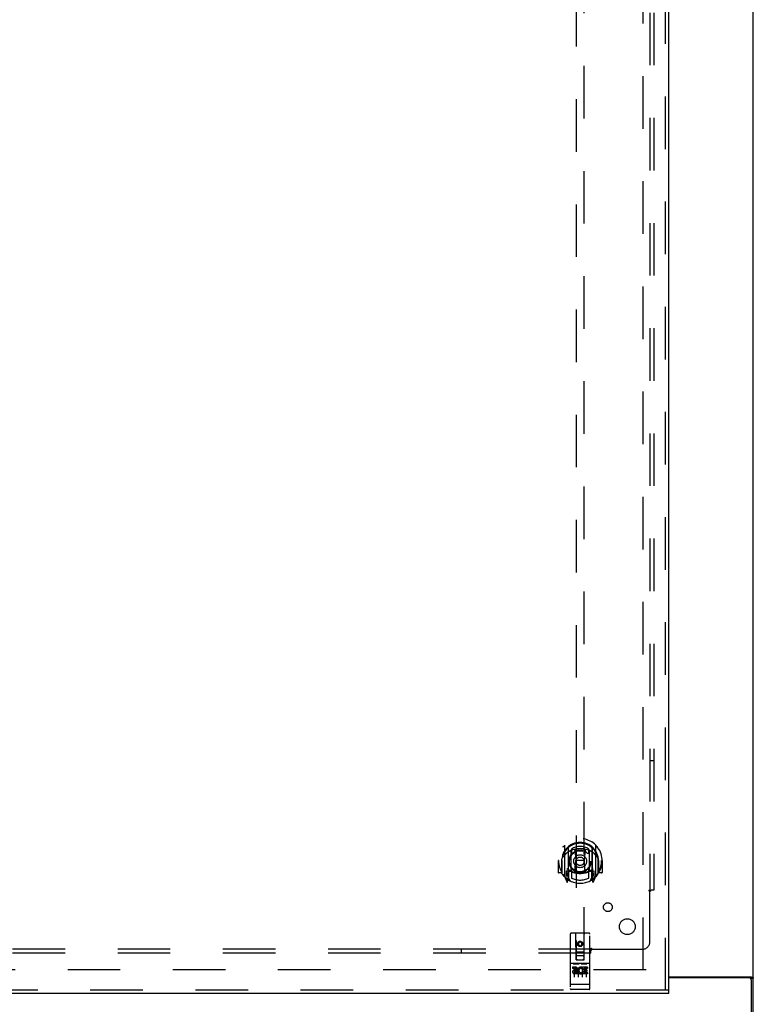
# Model space of a CAD drawing. Header units: inches. Extents: x 0 to 304, y 0 to 196.
# Tile 57 of 98: x 108 to 131, y 66 to 97. Entities that reach past the tile are written whole.
import ezdxf

# ---------------------------------------------------------------- set-up
doc = ezdxf.new("R2010")
doc.units = ezdxf.units.IN
doc.header["$LTSCALE"] = 16.696429
doc.header["$MEASUREMENT"] = 0
doc.linetypes.add('HIDDEN', pattern=[0.2, 0.1, -0.1])
doc.layers.get('0').update_dxf_attribs({"linetype": 'CONTINUOUS'})
for name, color, linetype in [('DEFAULT_2', 8, 'HIDDEN'), ('MAIN_DOOR_ASSEMBLY', 7, 'CONTINUOUS'), ('SUBPANELS', 7, 'CONTINUOUS')]:
    doc.layers.add(name, color=color, linetype=linetype)

msp = doc.modelspace()

# ---------------------------------------------------------------- linework, layer by layer
at = {"color": 7, "linetype": 'Continuous'}
for p, q in [((130.952, 59.532), (130.952, 103.47)), ((128.265, 66.688), (130.892, 66.688)), ((130.827, 66.657), (128.265, 66.657)), ((130.855, 66.651), (130.952, 66.651)), ((130.89, 59.407), (130.89, 66.594))]:
    msp.add_line(p, q, dxfattribs=at)
at = {"color": 3, "linetype": 'Continuous'}
for points in [[(130.797, 66.688), (130.797, 66.686), (130.797, 66.684), (130.797, 66.682), (130.797, 66.681), (130.798, 66.679), (130.799, 66.677), (130.8, 66.676), (130.801, 66.674), (130.803, 66.673), (130.805, 66.671), (130.807, 66.67), (130.809, 66.668), (130.811, 66.667), (130.815, 66.664)], [(130.815, 66.664), (130.817, 66.663), (130.82, 66.661), (130.822, 66.66), (130.824, 66.658), (130.825, 66.657)]]:
    msp.add_lwpolyline(points, dxfattribs=at)
at = {"color": 7, "linetype": 'Continuous'}
for points in [[(130.892, 66.688), (130.894, 66.687), (130.896, 66.685), (130.899, 66.683), (130.902, 66.682), (130.906, 66.68), (130.91, 66.679), (130.913, 66.677), (130.921, 66.674)], [(130.921, 66.674), (130.925, 66.673), (130.929, 66.671), (130.932, 66.67), (130.935, 66.669), (130.938, 66.667), (130.941, 66.666), (130.943, 66.664), (130.946, 66.662), (130.947, 66.661), (130.949, 66.659), (130.95, 66.657), (130.951, 66.656), (130.952, 66.654), (130.952, 66.652), (130.952, 66.651)]]:
    msp.add_lwpolyline(points, dxfattribs=at)
msp.add_arc((130.827, 66.594), 0.0625, 0, 90, dxfattribs=at)
at = {"layer": 'DEFAULT_2', "color": 8, "linetype": 'HIDDEN'}
for p, q in [((127.452, 66.907), (127.452, 139.907)), ((127.546, 66.907), (92.577, 66.907))]:
    msp.add_line(p, q, dxfattribs=at)
at = {"layer": 'MAIN_DOOR_ASSEMBLY', "color": 8, "linetype": 'HIDDEN'}
for p, q in [((128.161, 66.261), (128.161, 140.553)), ((125.327, 101.236), (125.327, 67.234)), ((125.577, 67.234), (125.577, 101.236)), ((124.952, 70.862), (124.952, 69.895)), ((125.07, 70.808), (125.07, 69.792)), ((125.077, 70.784), (125.077, 69.78)), ((125.17, 70.06), (125.17, 70.692)), ((125.177, 70.744), (125.177, 70.641)), ((125.29, 70.718), (125.32, 70.378)), ((125.615, 70.718), (125.585, 70.378)), ((125.727, 70.641), (125.727, 70.744)), ((125.735, 70.692), (125.735, 70.06)), ((125.827, 70.784), (125.827, 69.78)), ((125.835, 70.808), (125.835, 69.792)), ((125.952, 69.895), (125.952, 70.862)), ((124.767, 70.378), (124.752, 70.378)), ((124.752, 70.378), (124.752, 70.005)), ((124.87, 70.378), (124.885, 70.378)), ((124.87, 70.378), (124.87, 69.99)), ((124.877, 69.968), (124.877, 70.425)), ((125.289, 70.034), (125.32, 70.378)), ((125.585, 70.378), (125.32, 70.378)), ((125.616, 70.034), (125.585, 70.378)), ((126.035, 70.378), (126.02, 70.378)), ((126.027, 69.968), (126.027, 70.425)), ((126.035, 70.378), (126.035, 69.99)), ((126.152, 70.378), (126.137, 70.378)), ((126.152, 70.378), (126.152, 70.005)), ((125.07, 70.049), (125.01, 70.049)), ((125.01, 70.049), (125.01, 69.899)), ((125.17, 70.051), (125.097, 70.051)), ((125.177, 70.08), (125.177, 69.827)), ((125.727, 69.827), (125.727, 70.08)), ((125.807, 70.051), (125.735, 70.051)), ((125.895, 70.049), (125.835, 70.049)), ((125.895, 69.899), (125.895, 70.049)), ((124.87, 69.99), (124.767, 69.99)), ((124.87, 69.99), (124.878, 70.005)), ((124.957, 69.884), (125.027, 69.709)), ((125.01, 69.899), (125.077, 69.899)), ((125.048, 69.953), (125.018, 69.907)), ((125.048, 69.789), (125.049, 69.789)), ((125.049, 69.789), (125.053, 69.786)), ((125.056, 69.712), (125.07, 69.792)), ((125.147, 69.73), (125.077, 69.839)), ((125.08, 70.013), (125.08, 69.805)), ((125.166, 70.033), (125.1, 70.033)), ((125.805, 70.033), (125.739, 70.033)), ((125.827, 69.839), (125.757, 69.73)), ((125.825, 69.805), (125.825, 70.013)), ((125.827, 69.899), (125.895, 69.899)), ((125.835, 69.792), (125.849, 69.712)), ((125.856, 69.788), (125.856, 69.789)), ((125.856, 69.789), (125.857, 69.789)), ((125.887, 69.907), (125.857, 69.953)), ((125.878, 69.709), (125.948, 69.884)), ((126.027, 70.005), (126.035, 69.99)), ((126.137, 69.99), (126.035, 69.99)), ((125.14, 68.044), (125.14, 66.319)), ((125.735, 68.074), (125.17, 68.074)), ((125.326, 67.234), (125.322, 68.044)), ((125.579, 67.234), (125.582, 68.044)), ((125.765, 66.319), (125.765, 68.044)), ((125.452, 67.807), (125.39, 67.771)), ((125.39, 67.771), (125.4, 67.765)), ((125.39, 67.771), (125.39, 67.699)), ((125.39, 67.699), (125.4, 67.704)), ((125.39, 67.699), (125.452, 67.663)), ((125.452, 67.795), (125.4, 67.765)), ((125.4, 67.765), (125.4, 67.704)), ((125.4, 67.704), (125.452, 67.674)), ((125.515, 67.771), (125.452, 67.807)), ((125.452, 67.807), (125.452, 67.795)), ((125.505, 67.765), (125.452, 67.795)), ((125.452, 67.674), (125.505, 67.704)), ((125.452, 67.663), (125.515, 67.699)), ((125.452, 67.663), (125.452, 67.674)), ((125.515, 67.771), (125.505, 67.765)), ((125.505, 67.704), (125.505, 67.765)), ((125.515, 67.699), (125.505, 67.704)), ((125.515, 67.699), (125.515, 67.771)), ((125.325, 67.484), (125.58, 67.484)), ((125.326, 67.234), (125.347, 67.234)), ((125.347, 67.234), (125.557, 67.234)), ((125.537, 67.359), (125.367, 67.359)), ((125.557, 67.234), (125.579, 67.234)), ((125.735, 67.117), (125.17, 67.117)), ((125.308, 66.995), (125.216, 66.995)), ((125.216, 66.995), (125.216, 66.953)), ((125.308, 66.953), (125.216, 66.953)), ((125.241, 67.101), (125.413, 67.101)), ((125.265, 66.987), (125.265, 66.681)), ((125.39, 66.987), (125.39, 66.681)), ((125.491, 67.101), (125.663, 67.101)), ((125.515, 66.987), (125.515, 66.681)), ((125.528, 66.96), (125.515, 66.941)), ((125.525, 66.985), (125.528, 66.983)), ((125.684, 66.995), (125.528, 66.995)), ((125.528, 66.995), (125.528, 66.983)), ((125.528, 66.96), (125.528, 66.782)), ((125.684, 66.953), (125.571, 66.953)), ((125.571, 66.953), (125.571, 66.91)), ((125.64, 66.987), (125.64, 66.681)), ((125.684, 66.995), (125.684, 66.953)), ((125.312, 66.91), (125.266, 66.91)), ((125.308, 66.869), (125.28, 66.869)), ((125.372, 66.825), (125.28, 66.825)), ((125.372, 66.782), (125.28, 66.782)), ((125.372, 66.825), (125.372, 66.782)), ((125.504, 66.83), (125.521, 66.791)), ((125.684, 66.782), (125.528, 66.782)), ((125.663, 66.91), (125.571, 66.91)), ((125.663, 66.867), (125.571, 66.867)), ((125.571, 66.867), (125.571, 66.825)), ((125.684, 66.825), (125.571, 66.825)), ((125.663, 66.91), (125.663, 66.867)), ((125.684, 66.825), (125.684, 66.782)), ((125.158, 66.448), (125.157, 66.448)), ((125.159, 66.448), (125.158, 66.448)), ((125.16, 66.448), (125.159, 66.448)), ((125.159, 66.448), (125.159, 66.448)), ((125.161, 66.448), (125.16, 66.448)), ((125.162, 66.448), (125.161, 66.448)), ((125.163, 66.448), (125.162, 66.448)), ((125.162, 66.448), (125.162, 66.448)), ((125.164, 66.448), (125.163, 66.448)), ((125.165, 66.448), (125.164, 66.448)), ((125.166, 66.448), (125.165, 66.448)), ((125.167, 66.448), (125.166, 66.448)), ((125.167, 66.447), (125.167, 66.448)), ((125.168, 66.447), (125.167, 66.447)), ((125.169, 66.447), (125.168, 66.447)), ((125.17, 66.447), (125.169, 66.447)), ((125.735, 66.447), (125.17, 66.447)), ((125.735, 66.289), (125.17, 66.289)), ((125.735, 66.447), (125.736, 66.447)), ((125.736, 66.447), (125.737, 66.447)), ((125.737, 66.447), (125.738, 66.447)), ((125.738, 66.447), (125.739, 66.448)), ((125.739, 66.448), (125.74, 66.448)), ((125.74, 66.448), (125.741, 66.448)), ((125.74, 66.448), (125.74, 66.448)), ((125.741, 66.448), (125.742, 66.448)), ((125.742, 66.448), (125.743, 66.448)), ((125.743, 66.448), (125.744, 66.448)), ((125.744, 66.448), (125.745, 66.448)), ((125.744, 66.448), (125.744, 66.448)), ((125.745, 66.448), (125.746, 66.448)), ((125.746, 66.448), (125.747, 66.448)), ((125.747, 66.448), (125.748, 66.448)), ((125.748, 66.448), (125.749, 66.448)), ((125.748, 66.448), (125.748, 66.448)), ((128.265, 66.261), (91.327, 66.261))]:
    msp.add_line(p, q, dxfattribs=at)
at = {"layer": 'MAIN_DOOR_ASSEMBLY', "color": 3, "linetype": 'Continuous'}
for p, q in [((128.265, 66.261), (128.265, 140.553)), ((128.265, 66.157), (91.327, 66.157))]:
    msp.add_line(p, q, dxfattribs=at)
at = {"layer": 'MAIN_DOOR_ASSEMBLY', "color": 7, "linetype": 'Continuous'}
msp.add_line((128.265, 66.157), (128.265, 66.261), dxfattribs=at)
at = {"layer": 'MAIN_DOOR_ASSEMBLY', "color": 8, "linetype": 'HIDDEN'}
for points in [[(124.907, 70.817), (124.908, 70.818), (124.908, 70.819), (124.909, 70.82), (124.91, 70.821), (124.911, 70.821), (124.911, 70.822), (124.912, 70.823), (124.913, 70.824), (124.914, 70.824), (124.914, 70.825), (124.915, 70.826), (124.916, 70.827), (124.917, 70.827), (124.917, 70.828), (124.918, 70.829), (124.919, 70.829), (124.92, 70.83), (124.921, 70.831), (124.922, 70.831), (124.922, 70.832), (124.923, 70.833), (124.924, 70.833), (124.925, 70.834), (124.926, 70.834), (124.927, 70.835), (124.928, 70.835), (124.928, 70.836), (124.929, 70.836), (124.93, 70.837), (124.931, 70.837), (124.932, 70.838), (124.933, 70.838), (124.934, 70.839), (124.935, 70.839)], [(125.265, 70.735), (125.27, 70.737), (125.275, 70.738), (125.281, 70.74), (125.286, 70.741), (125.292, 70.742), (125.297, 70.744), (125.303, 70.745), (125.308, 70.746), (125.313, 70.747), (125.319, 70.748), (125.324, 70.749), (125.33, 70.75), (125.336, 70.751), (125.341, 70.752), (125.347, 70.753), (125.352, 70.754), (125.358, 70.755), (125.363, 70.755), (125.369, 70.756), (125.374, 70.757), (125.38, 70.757), (125.385, 70.758), (125.391, 70.758), (125.397, 70.759), (125.402, 70.759), (125.408, 70.76), (125.413, 70.76), (125.419, 70.76), (125.425, 70.76), (125.43, 70.761), (125.436, 70.761), (125.441, 70.761), (125.447, 70.761), (125.452, 70.761), (125.458, 70.761), (125.464, 70.761), (125.469, 70.761), (125.475, 70.761), (125.48, 70.76), (125.486, 70.76), (125.492, 70.76), (125.497, 70.76), (125.503, 70.759), (125.508, 70.759), (125.514, 70.758), (125.52, 70.758), (125.525, 70.757), (125.531, 70.757), (125.536, 70.756), (125.542, 70.755), (125.547, 70.755), (125.553, 70.754), (125.558, 70.753), (125.564, 70.752), (125.569, 70.751), (125.575, 70.75), (125.58, 70.749), (125.586, 70.748), (125.591, 70.747), (125.597, 70.746), (125.602, 70.745), (125.608, 70.744), (125.613, 70.742), (125.619, 70.741), (125.624, 70.74), (125.63, 70.738), (125.635, 70.737), (125.64, 70.735)], [(125.97, 70.839), (125.971, 70.839), (125.972, 70.838), (125.973, 70.838), (125.974, 70.837), (125.975, 70.837), (125.976, 70.836), (125.976, 70.836), (125.977, 70.835), (125.978, 70.835), (125.979, 70.834), (125.98, 70.834), (125.981, 70.833), (125.982, 70.833), (125.983, 70.832), (125.983, 70.831), (125.984, 70.831), (125.985, 70.83), (125.986, 70.829), (125.987, 70.829), (125.987, 70.828), (125.988, 70.827), (125.989, 70.827), (125.99, 70.826), (125.991, 70.825), (125.991, 70.824), (125.992, 70.824), (125.993, 70.823), (125.994, 70.822), (125.994, 70.821), (125.995, 70.821), (125.996, 70.82), (125.996, 70.819), (125.997, 70.818), (125.998, 70.817)], [(124.998, 70.593), (124.997, 70.592), (124.995, 70.591), (124.994, 70.589), (124.992, 70.588), (124.99, 70.586), (124.989, 70.585), (124.987, 70.583), (124.985, 70.581), (124.984, 70.58), (124.982, 70.578), (124.98, 70.576), (124.978, 70.574), (124.976, 70.572), (124.974, 70.57), (124.972, 70.567), (124.97, 70.565), (124.968, 70.562), (124.966, 70.56), (124.964, 70.557), (124.962, 70.555), (124.96, 70.552), (124.957, 70.549), (124.955, 70.546), (124.953, 70.542), (124.95, 70.539), (124.948, 70.536), (124.945, 70.532), (124.943, 70.528), (124.94, 70.524), (124.938, 70.52), (124.935, 70.516), (124.932, 70.512), (124.929, 70.507), (124.926, 70.502), (124.923, 70.497), (124.92, 70.492)], [(125.985, 70.492), (125.982, 70.497), (125.979, 70.502), (125.976, 70.507), (125.973, 70.512), (125.97, 70.516), (125.967, 70.52), (125.965, 70.524), (125.962, 70.528), (125.96, 70.532), (125.957, 70.536), (125.955, 70.539), (125.952, 70.542), (125.95, 70.546), (125.948, 70.549), (125.945, 70.552), (125.943, 70.555), (125.941, 70.557), (125.939, 70.56), (125.937, 70.562), (125.935, 70.565), (125.933, 70.567), (125.931, 70.57), (125.929, 70.572), (125.927, 70.574), (125.925, 70.576), (125.923, 70.578), (125.921, 70.58), (125.92, 70.581), (125.918, 70.583), (125.916, 70.585), (125.915, 70.586), (125.913, 70.588), (125.911, 70.589), (125.91, 70.591), (125.908, 70.592), (125.907, 70.593)], [(124.935, 69.918), (124.934, 69.918), (124.933, 69.919), (124.932, 69.919), (124.931, 69.92), (124.93, 69.92), (124.929, 69.921), (124.928, 69.921), (124.928, 69.922), (124.927, 69.922), (124.926, 69.923), (124.925, 69.923), (124.924, 69.924), (124.923, 69.924), (124.922, 69.925), (124.922, 69.926), (124.921, 69.926), (124.92, 69.927), (124.919, 69.928), (124.918, 69.928), (124.917, 69.929), (124.917, 69.93), (124.916, 69.93), (124.915, 69.931), (124.914, 69.932), (124.914, 69.932), (124.913, 69.933), (124.912, 69.934), (124.911, 69.935), (124.911, 69.936), (124.91, 69.936), (124.909, 69.937), (124.908, 69.938), (124.908, 69.939), (124.907, 69.94)], [(125.998, 69.94), (125.997, 69.939), (125.996, 69.938), (125.996, 69.937), (125.995, 69.936), (125.994, 69.936), (125.994, 69.935), (125.993, 69.934), (125.992, 69.933), (125.991, 69.932), (125.991, 69.932), (125.99, 69.931), (125.989, 69.93), (125.988, 69.93), (125.987, 69.929), (125.987, 69.928), (125.986, 69.928), (125.985, 69.927), (125.984, 69.926), (125.983, 69.926), (125.983, 69.925), (125.982, 69.924), (125.981, 69.924), (125.98, 69.923), (125.979, 69.923), (125.978, 69.922), (125.977, 69.922), (125.976, 69.921), (125.976, 69.921), (125.975, 69.92), (125.974, 69.92), (125.973, 69.919), (125.972, 69.919), (125.971, 69.918), (125.97, 69.918)], [(125.235, 67.1), (125.235, 67.1), (125.235, 67.1), (125.235, 67.1), (125.235, 67.1), (125.235, 67.1), (125.236, 67.101), (125.236, 67.101), (125.236, 67.101), (125.236, 67.101), (125.236, 67.101), (125.236, 67.101), (125.236, 67.101), (125.236, 67.101), (125.236, 67.101), (125.236, 67.101), (125.237, 67.101), (125.237, 67.101), (125.237, 67.101), (125.237, 67.101), (125.237, 67.101), (125.237, 67.101), (125.237, 67.101), (125.238, 67.101), (125.238, 67.101), (125.238, 67.101), (125.238, 67.101), (125.238, 67.101), (125.238, 67.101), (125.238, 67.101), (125.239, 67.101), (125.239, 67.101), (125.239, 67.101), (125.239, 67.101), (125.239, 67.101), (125.239, 67.101), (125.24, 67.101), (125.24, 67.101), (125.24, 67.101), (125.24, 67.101), (125.24, 67.101), (125.241, 67.101), (125.241, 67.101), (125.241, 67.101), (125.241, 67.101), (125.241, 67.101)], [(125.413, 67.101), (125.414, 67.101), (125.414, 67.101), (125.414, 67.101), (125.414, 67.101), (125.414, 67.101), (125.415, 67.101), (125.415, 67.101), (125.415, 67.101), (125.415, 67.101), (125.415, 67.101), (125.416, 67.101), (125.416, 67.101), (125.416, 67.101), (125.416, 67.101), (125.416, 67.101), (125.416, 67.101), (125.417, 67.101), (125.417, 67.101), (125.417, 67.101), (125.417, 67.101), (125.417, 67.101), (125.417, 67.101), (125.417, 67.101), (125.418, 67.101), (125.418, 67.101), (125.418, 67.101), (125.418, 67.101), (125.418, 67.101), (125.418, 67.101), (125.418, 67.101), (125.418, 67.101), (125.419, 67.101), (125.419, 67.101), (125.419, 67.101), (125.419, 67.101), (125.419, 67.101), (125.419, 67.101), (125.419, 67.101), (125.419, 67.101), (125.419, 67.101), (125.42, 67.1), (125.42, 67.1), (125.42, 67.1), (125.42, 67.1), (125.42, 67.1), (125.42, 67.1)], [(125.485, 67.1), (125.485, 67.1), (125.485, 67.1), (125.485, 67.1), (125.485, 67.1), (125.485, 67.1), (125.486, 67.101), (125.486, 67.101), (125.486, 67.101), (125.486, 67.101), (125.486, 67.101), (125.486, 67.101), (125.486, 67.101), (125.486, 67.101), (125.486, 67.101), (125.487, 67.101), (125.487, 67.101), (125.487, 67.101), (125.487, 67.101), (125.487, 67.101), (125.487, 67.101), (125.487, 67.101), (125.487, 67.101), (125.488, 67.101), (125.488, 67.101), (125.488, 67.101), (125.488, 67.101), (125.488, 67.101), (125.488, 67.101), (125.488, 67.101), (125.489, 67.101), (125.489, 67.101), (125.489, 67.101), (125.489, 67.101), (125.489, 67.101), (125.489, 67.101), (125.49, 67.101), (125.49, 67.101), (125.49, 67.101), (125.49, 67.101), (125.49, 67.101), (125.491, 67.101), (125.491, 67.101), (125.491, 67.101), (125.491, 67.101), (125.491, 67.101)], [(125.663, 67.101), (125.664, 67.101), (125.664, 67.101), (125.664, 67.101), (125.664, 67.101), (125.664, 67.101), (125.665, 67.101), (125.665, 67.101), (125.665, 67.101), (125.665, 67.101), (125.665, 67.101), (125.666, 67.101), (125.666, 67.101), (125.666, 67.101), (125.666, 67.101), (125.666, 67.101), (125.666, 67.101), (125.667, 67.101), (125.667, 67.101), (125.667, 67.101), (125.667, 67.101), (125.667, 67.101), (125.667, 67.101), (125.667, 67.101), (125.668, 67.101), (125.668, 67.101), (125.668, 67.101), (125.668, 67.101), (125.668, 67.101), (125.668, 67.101), (125.668, 67.101), (125.668, 67.101), (125.669, 67.101), (125.669, 67.101), (125.669, 67.101), (125.669, 67.101), (125.669, 67.101), (125.669, 67.101), (125.669, 67.101), (125.669, 67.101), (125.669, 67.101), (125.67, 67.1), (125.67, 67.1), (125.67, 67.1), (125.67, 67.1), (125.67, 67.1), (125.67, 67.1)], [(125.157, 66.448), (125.156, 66.448), (125.156, 66.448), (125.155, 66.448), (125.155, 66.448), (125.155, 66.449), (125.154, 66.449), (125.154, 66.449), (125.154, 66.449), (125.153, 66.449), (125.153, 66.449), (125.153, 66.449), (125.152, 66.449), (125.152, 66.449), (125.152, 66.449), (125.151, 66.449), (125.151, 66.449), (125.151, 66.449), (125.15, 66.449), (125.15, 66.449), (125.15, 66.449), (125.149, 66.45), (125.149, 66.45), (125.149, 66.45), (125.148, 66.45), (125.148, 66.45), (125.148, 66.45), (125.148, 66.45), (125.147, 66.45), (125.147, 66.45), (125.147, 66.45), (125.147, 66.45), (125.146, 66.45), (125.146, 66.45), (125.146, 66.451), (125.146, 66.451), (125.145, 66.451), (125.145, 66.451), (125.145, 66.451), (125.145, 66.451), (125.144, 66.451), (125.144, 66.451), (125.144, 66.451), (125.144, 66.451), (125.144, 66.451), (125.143, 66.452), (125.143, 66.452), (125.143, 66.452), (125.143, 66.452), (125.143, 66.452), (125.142, 66.452), (125.142, 66.452), (125.142, 66.452), (125.142, 66.452), (125.142, 66.452), (125.142, 66.452), (125.142, 66.453), (125.141, 66.453), (125.141, 66.453), (125.141, 66.453), (125.141, 66.453), (125.141, 66.453), (125.141, 66.453), (125.141, 66.453), (125.141, 66.453), (125.141, 66.453), (125.14, 66.454), (125.14, 66.454), (125.14, 66.454), (125.14, 66.454), (125.14, 66.454), (125.14, 66.454), (125.14, 66.454), (125.14, 66.454), (125.14, 66.454), (125.14, 66.454), (125.14, 66.455), (125.14, 66.455), (125.14, 66.455), (125.14, 66.455)], [(125.749, 66.448), (125.749, 66.448), (125.75, 66.448), (125.75, 66.449), (125.751, 66.449), (125.751, 66.449), (125.751, 66.449), (125.752, 66.449), (125.752, 66.449), (125.752, 66.449), (125.753, 66.449), (125.753, 66.449), (125.753, 66.449), (125.754, 66.449), (125.754, 66.449), (125.754, 66.449), (125.755, 66.449), (125.755, 66.449), (125.755, 66.449), (125.756, 66.45), (125.756, 66.45), (125.756, 66.45), (125.756, 66.45), (125.757, 66.45), (125.757, 66.45), (125.757, 66.45), (125.758, 66.45), (125.758, 66.45), (125.758, 66.45), (125.758, 66.45), (125.759, 66.45), (125.759, 66.45), (125.759, 66.451), (125.759, 66.451), (125.76, 66.451), (125.76, 66.451), (125.76, 66.451), (125.76, 66.451), (125.761, 66.451), (125.761, 66.451), (125.761, 66.451), (125.761, 66.451), (125.761, 66.451), (125.762, 66.452), (125.762, 66.452), (125.762, 66.452), (125.762, 66.452), (125.762, 66.452), (125.763, 66.452), (125.763, 66.452), (125.763, 66.452), (125.763, 66.452), (125.763, 66.452), (125.763, 66.452), (125.763, 66.453), (125.764, 66.453), (125.764, 66.453), (125.764, 66.453), (125.764, 66.453), (125.764, 66.453), (125.764, 66.453), (125.764, 66.453), (125.764, 66.453), (125.764, 66.453), (125.764, 66.454), (125.765, 66.454), (125.765, 66.454), (125.765, 66.454), (125.765, 66.454), (125.765, 66.454), (125.765, 66.454), (125.765, 66.454), (125.765, 66.454), (125.765, 66.454), (125.765, 66.455), (125.765, 66.455), (125.765, 66.455), (125.765, 66.455)]]:
    msp.add_lwpolyline(points, dxfattribs=at)
for centre, radius in [((125.452, 70.36), 0.35), ((125.452, 70.36), 0.335), ((125.452, 70.36), 0.205), ((125.452, 70.36), 0.133), ((125.452, 67.734), 0.085), ((125.452, 67.734), 0.0845)]:
    msp.add_circle(centre, radius, dxfattribs=at)
for centre, radius, start, end in [((125.452, 70.378), 0.7, 305.5126, 234.4874), ((125.452, 70.376), 0.583, 0.2464, 179.7536), ((125.452, 70.35), 0.58, 7.6622, 172.3378), ((124.967, 70.862), 0.015, 135.0748, 180), ((125.452, 70.061), 0.7, 49.529, 130.471), ((125.085, 70.808), 0.015, 130.3587, 180), ((125.097, 70.784), 0.02, 129.3378, 179.9984), ((125.185, 70.692), 0.015, 112.9863, 180), ((125.452, 70.35), 0.48, 55.0461, 124.9539), ((125.452, 70.36), 0.343, 48.8739, 131.1261), ((125.27, 70.716), 0.02, 5.0796, 105.5752), ((125.635, 70.716), 0.02, 74.4248, 174.9204), ((125.72, 70.692), 0.015, 0, 67.0137), ((125.807, 70.784), 0.02, 0, 50.6594), ((125.82, 70.808), 0.015, 0, 49.6413), ((125.937, 70.862), 0.015, 0, 44.9252), ((125.452, 70.378), 0.685, 180, 213.0115), ((124.897, 70.425), 0.02, 172.3378, 180), ((125.207, 70.641), 0.03, 180, 311.1261), ((125.697, 70.641), 0.03, 228.8739, 360), ((126.007, 70.425), 0.02, 0, 7.6622), ((125.452, 70.378), 0.685, 326.9885, 360), ((125.452, 70.691), 0.7, 233.2319, 306.7681), ((124.889, 70.055), 0.188, 327.3208, 360), ((125.097, 70.031), 0.02, 90, 180), ((125.185, 70.06), 0.015, 180, 247.0137), ((125.207, 70.08), 0.03, 48.8739, 180), ((125.452, 70.36), 0.343, 228.8739, 311.1261), ((125.697, 70.08), 0.03, 0, 131.1261), ((125.72, 70.06), 0.015, 292.9863, 360), ((125.807, 70.031), 0.02, 0, 90), ((126.015, 70.055), 0.188, 180, 212.6792), ((124.767, 70.005), 0.015, 180, 270), ((124.897, 69.968), 0.02, 180, 215.2961), ((125.452, 70.36), 0.7, 215.2961, 324.7039), ((124.967, 69.895), 0.015, 180, 224.9252), ((125.022, 69.904), 0.005, 147.3208, 270), ((125.057, 69.825), 0.02, 234.4874, 360), ((125.06, 69.805), 0.02, 234.7457, 360), ((125.097, 69.78), 0.02, 180, 238.5295), ((125.1, 70.013), 0.02, 90, 180), ((125.166, 70.013), 0.02, 66.536, 90), ((125.452, 70.673), 0.7, 246.536, 293.464), ((125.452, 70.36), 0.6, 242.7204, 297.2796), ((125.269, 70.036), 0.02, 254.3869, 354.9204), ((125.636, 70.036), 0.02, 185.0796, 285.6131), ((125.739, 70.013), 0.02, 90, 113.464), ((125.805, 70.013), 0.02, 0, 90), ((125.807, 69.78), 0.02, 301.4688, 359.9992), ((125.845, 69.805), 0.02, 180, 305.2543), ((125.847, 69.825), 0.02, 180, 305.5126), ((125.882, 69.904), 0.005, 270, 32.6792), ((125.937, 69.895), 0.015, 315.0748, 360), ((126.007, 69.968), 0.02, 324.7039, 360), ((126.137, 70.005), 0.015, 270, 360), ((125.041, 69.714), 0.015, 201.8041, 350), ((125.864, 69.714), 0.015, 190, 338.1959), ((125.17, 68.044), 0.03, 90, 180), ((125.292, 68.044), 0.03, 0, 90), ((125.612, 68.044), 0.03, 90, 180), ((125.735, 68.044), 0.03, 0, 90), ((125.367, 67.319), 0.04, 90, 180), ((125.367, 67.274), 0.04, 180, 270), ((125.537, 67.319), 0.04, 0, 90), ((125.537, 67.274), 0.04, 270, 360), ((125.17, 67.147), 0.03, 180, 270), ((125.308, 66.932), 0.0635, 270, 90), ((125.308, 66.931), 0.0219, 280.307, 90), ((125.478, 66.889), 0.107, 64.2636, 293.4027), ((125.478, 66.889), 0.0639, 54.8895, 293.4026), ((125.735, 67.147), 0.03, 270, 360), ((125.279, 66.847), 0.0644, 102.2995, 270.0775), ((125.28, 66.847), 0.0219, 89.9011, 270), ((125.17, 66.319), 0.03, 180, 270), ((125.735, 66.319), 0.03, 270, 360)]:
    msp.add_arc(centre, radius, start, end, dxfattribs=at)
at = {"layer": 'SUBPANELS', "color": 8, "linetype": 'HIDDEN'}
for p, q in [((127.671, 137.376), (127.671, 69.438)), ((127.796, 137.376), (127.796, 69.438)), ((127.671, 73.563), (127.796, 73.563)), ((127.63, 69.438), (127.71, 69.438)), ((127.796, 69.438), (127.71, 69.438)), ((127.671, 67.813), (127.671, 69.403)), ((125.796, 67.563), (57.859, 67.563)), ((121.671, 67.563), (121.671, 67.438)), ((125.796, 67.525), (125.796, 67.604)), ((125.813, 67.545), (125.82, 67.552)), ((125.832, 67.563), (127.421, 67.563)), ((125.796, 67.438), (57.859, 67.438)), ((125.796, 67.438), (125.796, 67.525))]:
    msp.add_line(p, q, dxfattribs=at)
for points in [[(127.63, 69.438), (127.631, 69.436), (127.632, 69.434), (127.633, 69.433), (127.634, 69.431), (127.635, 69.429), (127.637, 69.427), (127.638, 69.426), (127.64, 69.424), (127.642, 69.423), (127.644, 69.421), (127.646, 69.42), (127.648, 69.418), (127.65, 69.417), (127.653, 69.415)], [(127.653, 69.415), (127.658, 69.412), (127.66, 69.411), (127.663, 69.409), (127.665, 69.408), (127.667, 69.406), (127.669, 69.404), (127.671, 69.403)], [(127.685, 69.416), (127.683, 69.414), (127.681, 69.412), (127.679, 69.41), (127.677, 69.408), (127.675, 69.406), (127.673, 69.404), (127.671, 69.403)], [(127.71, 69.438), (127.707, 69.436), (127.705, 69.435), (127.703, 69.433), (127.701, 69.431), (127.699, 69.43), (127.697, 69.428), (127.695, 69.426), (127.693, 69.425), (127.692, 69.423), (127.69, 69.421), (127.685, 69.416)], [(125.796, 67.604), (125.798, 67.603), (125.8, 67.602), (125.802, 67.602), (125.804, 67.6), (125.805, 67.599), (125.807, 67.598), (125.809, 67.596), (125.81, 67.594), (125.812, 67.593), (125.813, 67.591), (125.815, 67.589), (125.816, 67.587), (125.818, 67.584), (125.819, 67.582), (125.822, 67.577)], [(125.796, 67.525), (125.798, 67.527), (125.8, 67.529), (125.802, 67.532), (125.803, 67.534), (125.805, 67.536), (125.807, 67.538), (125.808, 67.539), (125.81, 67.541), (125.812, 67.543), (125.813, 67.545)], [(125.82, 67.552), (125.822, 67.554), (125.824, 67.556), (125.826, 67.558), (125.828, 67.56), (125.83, 67.562), (125.832, 67.563)], [(125.822, 67.577), (125.824, 67.574), (125.825, 67.572), (125.827, 67.569), (125.828, 67.567), (125.83, 67.565), (125.832, 67.563)]]:
    msp.add_lwpolyline(points, dxfattribs=at)
for centre, radius in [((126.334, 68.901), 0.141), ((126.952, 68.282), 0.25)]:
    msp.add_circle(centre, radius, dxfattribs=at)
msp.add_arc((127.421, 67.813), 0.25, 270, 360, dxfattribs=at)

doc.saveas('drawing.dxf')
